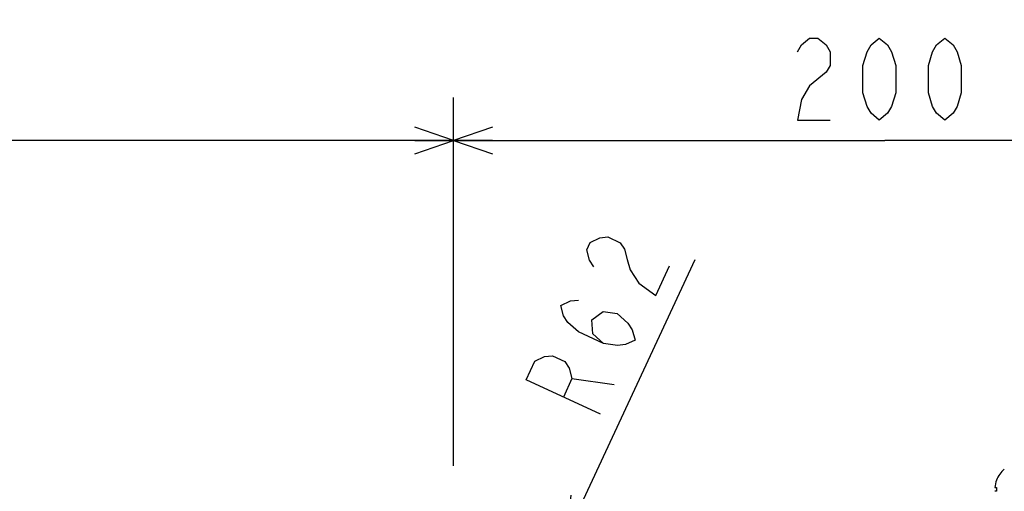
# Model space of a CAD drawing. Extents: x 0 to 594, y 0 to 420.
# Tile 61 of 67: x 295 to 340, y 366 to 388. Entities that reach past the tile are written whole.
import ezdxf

# ---------------------------------------------------------------- set-up
doc = ezdxf.new("R2010")
doc.units = 0
doc.header["$LTSCALE"] = 32.67
doc.layers.get('0').update_dxf_attribs({"linetype": 'CONTINUOUS'})
doc.layers.add('DRIV_DIM', color=7, linetype='CONTINUOUS')
doc.styles.get("Standard").update_dxf_attribs({"font": 'txt', "width": 0.8})
doc.dimstyles.new('DIMSTYLE_1', dxfattribs={"dimtxt": 3.8, "dimasz": 1.8, "dimexe": 0.18, "dimexo": 0.0625, "dimgap": 0.09, "dimtad": 1, "dimdec": 3, "dimlfac": 5, "dimtxsty": 'STANDARD', "dimblk": 'OPEN', "dimblk1": 'OPEN', "dimblk2": 'OPEN', "dimcen": 0.09, "dimazin": 3, "dimtp": 0.001, "dimtm": 0.001, "dimtfac": 1, "dimtdec": 3, "dimtofl": 0, "dimtmove": 0, "dimatfit": 3, "dimtolj": 1})
doc.dimstyles.new('DIMSTYLE_2', dxfattribs={"dimtxt": 3.8, "dimasz": 1.8, "dimexe": 0.18, "dimexo": 0.0625, "dimgap": 0.09, "dimtad": 1, "dimdec": 0, "dimlfac": 5, "dimtxsty": 'STANDARD', "dimblk": 'OPEN', "dimblk1": 'OPEN', "dimblk2": 'OPEN', "dimcen": 0.09, "dimazin": 3, "dimtfac": 1, "dimtdec": 0, "dimtofl": 0, "dimtmove": 0, "dimatfit": 3, "dimtolj": 1})
doc.dimstyles.new('DIMSTYLE_3', dxfattribs={"dimtxt": 3.8, "dimasz": 1.8, "dimexe": 0.18, "dimexo": 0.0625, "dimgap": 0.09, "dimtad": 1, "dimdec": 0, "dimlfac": 5, "dimtxsty": 'STANDARD', "dimblk": 'OPEN', "dimblk1": 'OPEN', "dimblk2": 'OPEN', "dimcen": 0.09, "dimazin": 3, "dimtfac": 1, "dimtdec": 0, "dimtofl": 0, "dimtmove": 0, "dimatfit": 3, "dimtolj": 1})

# ---------------------------------------------------------------- blocks, each defined once
blk = doc.blocks.new('_OPEN')
at = {"color": 0, "linetype": 'BYBLOCK'}
for p, q in [((0, 0), (-1, 0.342)), ((-1, -0.342), (0, 0)), ((-1, 0), (0, 0))]:
    blk.add_line(p, q, dxfattribs=at)
blk = doc.blocks.new('*D15')
at = {"layer": 'DRIV_DIM', "color": 2, "linetype": 'CONTINUOUS'}
for p, q in [((314.818, 367.622), (314.818, 384.711)), ((354.818, 377.442), (354.818, 384.711)), ((314.818, 382.711), (334.818, 382.711)), ((354.818, 382.711), (334.818, 382.711))]:
    blk.add_line(p, q, dxfattribs=at)
at = {"layer": 'DRIV_DIM', "color": 2, "linetype": 'CONTINUOUS', "xscale": 1.8, "yscale": 1.8, "zscale": 1.8, "rotation": 180}
blk.add_blockref('_OPEN', (314.818, 382.711), dxfattribs=at)
at = {"layer": 'DRIV_DIM', "color": 2, "linetype": 'CONTINUOUS', "xscale": 1.8, "yscale": 1.8, "zscale": 1.8}
blk.add_blockref('_OPEN', (354.818, 382.711), dxfattribs=at)
blk = doc.blocks.new('*D16')
at = {"layer": 'DRIV_DIM', "color": 2, "linetype": 'CONTINUOUS'}
for p, q in [((254.818, 366.622), (254.818, 384.711)), ((314.818, 367.622), (314.818, 384.711)), ((254.818, 382.711), (284.818, 382.711)), ((314.818, 382.711), (284.818, 382.711))]:
    blk.add_line(p, q, dxfattribs=at)
at = {"layer": 'DRIV_DIM', "color": 2, "linetype": 'CONTINUOUS', "xscale": 1.8, "yscale": 1.8, "zscale": 1.8, "rotation": 180}
blk.add_blockref('_OPEN', (254.818, 382.711), dxfattribs=at)
at = {"layer": 'DRIV_DIM', "color": 2, "linetype": 'CONTINUOUS', "xscale": 1.8, "yscale": 1.8, "zscale": 1.8}
blk.add_blockref('_OPEN', (314.818, 382.711), dxfattribs=at)
blk = doc.blocks.new('*D18')
at = {"layer": 'DRIV_DIM', "color": 2, "linetype": 'CONTINUOUS'}
for p, q in [((243.42, 354.622), (243.42, 393.052)), ((390.218, 361.022), (390.218, 393.052)), ((243.42, 391.052), (316.819, 391.052)), ((390.218, 391.052), (316.819, 391.052))]:
    blk.add_line(p, q, dxfattribs=at)
at = {"layer": 'DRIV_DIM', "color": 2, "linetype": 'CONTINUOUS', "xscale": 1.8, "yscale": 1.8, "zscale": 1.8, "rotation": 180}
blk.add_blockref('_OPEN', (243.42, 391.052), dxfattribs=at)
at = {"layer": 'DRIV_DIM', "color": 2, "linetype": 'CONTINUOUS', "xscale": 1.8, "yscale": 1.8, "zscale": 1.8}
blk.add_blockref('_OPEN', (390.218, 391.052), dxfattribs=at)
blk = doc.blocks.new('*D20')
at = {"layer": 'DRIV_DIM', "color": 2, "linetype": 'CONTINUOUS'}
for p, q in [((314.818, 353.122), (326.018, 377.187)), ((320.049, 364.362), (314.818, 353.122)), ((320.049, 364.362), (320.049, 364.362))]:
    blk.add_line(p, q, dxfattribs=at)
at = {"layer": 'DRIV_DIM', "color": 2, "linetype": 'CONTINUOUS', "xscale": 1.8, "yscale": 1.8, "zscale": 1.8, "rotation": 245.041599}
blk.add_blockref('_OPEN', (320.049, 364.362), dxfattribs=at)

msp = doc.modelspace()

# ---------------------------------------------------------------- linework, layer by layer
at = {"color": 7, "linetype": 'CONTINUOUS'}
for p, q in [((339.99583, 366.95197), (339.99908, 366.95197)), ((339.92362, 366.60797), (339.99908, 366.60797)), ((339.99908, 366.43597), (339.92362, 366.43597))]:
    msp.add_line(p, q, dxfattribs=at)
for radius, start, end in [(1.22, 129.601927, 159.314381), (1.21697, 159.308382, 175.947667), (1.14171, 175.680066, 184.319934)]:
    msp.add_arc((341.13754, 366.52197), radius, start, end, dxfattribs=at)
at = {"layer": 'DRIV_DIM', "color": 2, "linetype": 'CONTINUOUS'}
msp.add_line((320.30739, 371.67151), (322.27045, 371.38654), dxfattribs=at)
for points in [[(330.76131, 386.82754), (330.95132, 387.14419), (331.33131, 387.46087), (331.71133, 387.46087), (332.09132, 387.14419), (332.28133, 386.82754), (332.28133, 386.1942), (332.09132, 385.87755)], [(334.56133, 383.66085), (334.1813, 383.97754), (333.99133, 384.29419), (333.80132, 384.92753), (333.80132, 386.1942), (333.99133, 386.82754), (334.1813, 387.14419), (334.56133, 387.46087), (334.94131, 387.14419), (335.13133, 386.82754), (335.3213, 386.1942), (335.3213, 384.92753), (335.13133, 384.29419), (334.94131, 383.97754), (334.56133, 383.66085)], [(337.60134, 383.66085), (337.22131, 383.97754), (337.03134, 384.29419), (336.84132, 384.92753), (336.84132, 386.1942), (337.03134, 386.82754), (337.22131, 387.14419), (337.60134, 387.46087), (337.98132, 387.14419), (338.17133, 386.82754), (338.36131, 386.1942), (338.36131, 384.92753), (338.17133, 384.29419), (337.98132, 383.97754), (337.60134, 383.66085)], [(332.09132, 385.87755), (331.33131, 385.24421), (330.95132, 384.61088), (330.76131, 383.66085), (332.28133, 383.66085)], [(321.32365, 376.85693), (321.11675, 377.16278), (320.99, 377.64095), (321.15032, 377.98544), (321.59778, 378.19634), (321.96504, 378.23498), (322.53921, 377.96775), (322.74615, 377.66187), (322.8729, 377.18374), (322.99965, 376.70557), (323.41349, 376.09384), (324.19461, 375.52072), (324.83599, 376.89877)], [(321.76346, 373.2991), (321.26945, 373.73858), (321.22287, 374.38899), (321.75048, 374.77213), (322.40485, 374.67715), (322.89886, 374.23763), (323.1058, 373.93178), (323.23255, 373.45362), (322.78509, 373.24272), (322.41783, 373.20411), (321.76346, 373.2991), (320.61509, 373.83357), (320.12108, 374.27305), (319.91414, 374.57893), (319.78739, 375.05706), (320.23485, 375.26796), (320.60211, 375.3066)], [(321.6291, 370.0085), (318.18395, 371.61194), (318.58482, 372.47321), (319.03224, 372.68411), (319.39954, 372.72275), (319.9737, 372.45552), (320.18065, 372.14964), (320.30739, 371.67151), (319.90652, 370.81024)]]:
    msp.add_lwpolyline(points, dxfattribs=at)

# ---------------------------------------------------------------- dimensions: what is measured, and where the dimension line sits
dim = msp.add_linear_dim(base=(243.42009, 391.05176), p1=(390.21754, 361.02197), p2=(243.42009, 354.62197), angle=180, text='｡ﾊ<>｡ﾋ', dimstyle='DIMSTYLE_2', dxfattribs=at)
dim.commit()
dim.dimension.update_dxf_attribs({"geometry": '*D18', "text_midpoint": (308.44531, 392.00176), "dimtype": 160})
for base, p1, p2, picture, middle in [((254.81754, 382.71087), (314.81754, 367.62197), (254.81754, 366.62197), '*D16', (279.08921, 383.66087)), ((314.81754, 382.71087), (354.81754, 377.44189), (314.81754, 367.62197), '*D15', (330.00132, 383.66087))]:
    dim = msp.add_linear_dim(base=base, p1=p1, p2=p2, angle=180, dimstyle='DIMSTYLE_1', dxfattribs=at)
    dim.commit()
    dim.dimension.update_dxf_attribs({"geometry": picture, "text_midpoint": middle, "dimtype": 160})
dim = msp.add_radius_dim(center=(314.81754, 353.12197), mpoint=(320.04877, 364.36167), dimstyle='DIMSTYLE_3', dxfattribs=at)
dim.commit()
dim.dimension.update_dxf_attribs({"geometry": '*D20', "text_midpoint": (321.3084, 369.31947), "dimtype": 164})

doc.saveas('drawing.dxf')
